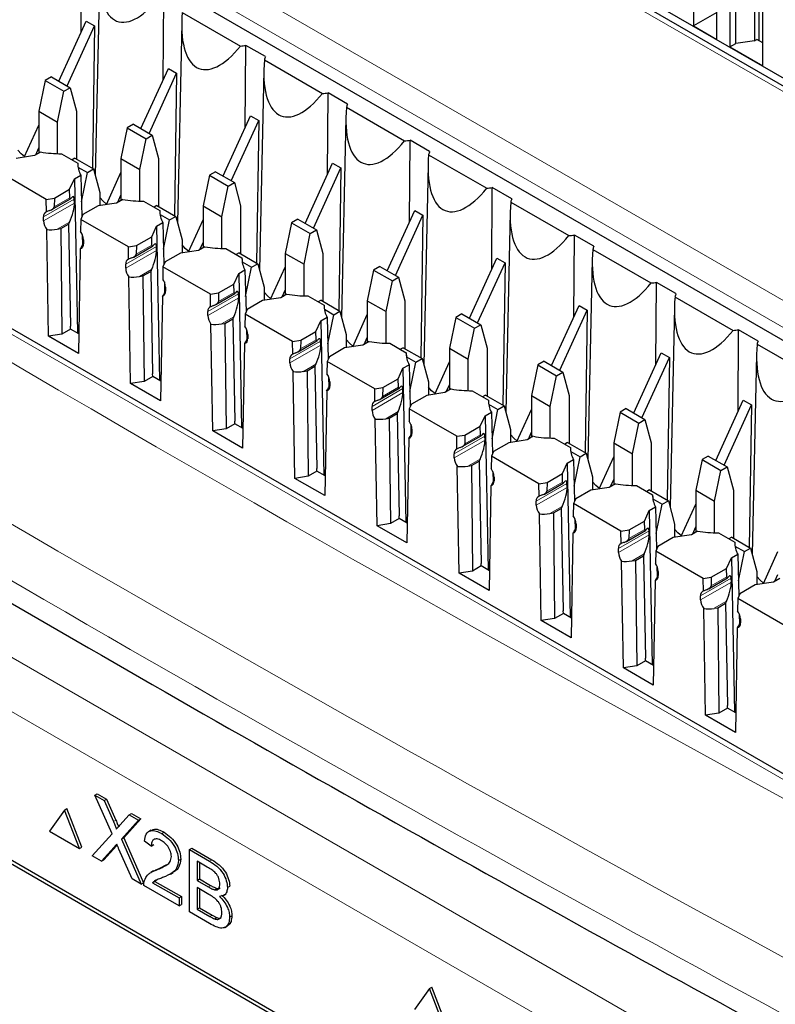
# Paper-space layout 'Blatt4' of a CAD drawing. Header units: millimetres. Extents: x 5 to 418, y 2 to 292.
# Tile 36 of 79: x 102.52 to 111.63, y 197.5 to 209.38. Entities that reach past the tile are written whole.
import ezdxf

# ---------------------------------------------------------------- set-up
doc = ezdxf.new("R2010")
doc.units = ezdxf.units.MM

psp = doc.layouts.new('Blatt4')

# ---------------------------------------------------------------- linework, layer by layer
at = {"color": 7, "linetype": 'Continuous', "lineweight": 18}
for p, q in [((114.749, 206.76), (98.768, 215.986)), ((117.028, 197.148), (91.885, 211.662)), ((102.54, 211.289), (120.5, 200.92)), ((120.359, 200.678), (102.398, 211.047)), ((103.174, 207.214), (102.804, 207)), ((103.121, 207.23), (102.931, 207.12)), ((103.176, 207.166), (102.804, 206.951)), ((103.117, 206.936), (102.969, 206.851)), ((103.28, 206.671), (103.285, 206.673)), ((104.164, 206.642), (103.794, 206.429)), ((104.111, 206.658), (103.921, 206.549)), ((104.166, 206.594), (103.794, 206.38)), ((104.107, 206.364), (103.959, 206.279)), ((94.356, 206.341), (112.185, 196.049)), ((104.27, 206.099), (104.275, 206.102)), ((105.154, 206.071), (104.784, 205.857)), ((105.156, 206.023), (104.784, 205.808)), ((105.101, 206.087), (104.911, 205.977)), ((111.902, 195.559), (94.073, 205.851)), ((105.097, 205.793), (104.949, 205.708)), ((105.26, 205.528), (105.265, 205.53)), ((106.144, 205.499), (105.774, 205.286)), ((106.146, 205.451), (105.774, 205.237)), ((106.091, 205.515), (105.901, 205.406)), ((106.087, 205.221), (105.939, 205.136)), ((106.25, 204.957), (106.255, 204.959)), ((107.081, 204.944), (106.891, 204.834)), ((107.134, 204.928), (106.764, 204.714)), ((107.136, 204.88), (106.764, 204.665)), ((107.077, 204.65), (106.929, 204.565)), ((107.24, 204.385), (107.245, 204.388)), ((108.124, 204.356), (107.754, 204.143)), ((108.071, 204.372), (107.881, 204.263)), ((108.126, 204.308), (107.754, 204.094)), ((108.067, 204.078), (107.919, 203.993)), ((108.23, 203.814), (108.235, 203.816)), ((109.114, 203.785), (108.744, 203.571)), ((109.061, 203.801), (108.871, 203.691)), ((109.116, 203.737), (108.744, 203.522)), ((109.056, 203.507), (108.909, 203.422)), ((109.22, 203.242), (109.224, 203.245)), ((110.104, 203.214), (109.734, 203)), ((110.106, 203.165), (109.734, 202.951)), ((110.051, 203.229), (109.861, 203.12)), ((110.046, 202.935), (109.899, 202.85)), ((110.21, 202.671), (110.214, 202.673)), ((111.094, 202.642), (110.724, 202.428)), ((111.096, 202.594), (110.724, 202.379)), ((111.041, 202.658), (110.851, 202.548)), ((111.036, 202.364), (110.889, 202.279)), ((111.2, 202.099), (111.204, 202.102)), ((103.647, 199.707), (103.676, 199.723)), ((103.656, 199.4), (103.684, 199.416)), ((104.806, 199.228), (104.834, 199.245)), ((104.788, 198.921), (104.816, 198.937)), ((104.808, 198.563), (104.836, 198.579))]:
    psp.add_line(p, q, dxfattribs=at)
at = {"color": 7, "linetype": 'Continuous', "lineweight": 25}
for p, q in [((114.849, 206.77), (98.868, 215.996)), ((115.077, 206.734), (99.488, 215.733)), ((117.13, 197.159), (91.987, 211.674)), ((101.559, 211.376), (119.379, 201.089)), ((110.639, 210.772), (110.639, 209.302)), ((111.374, 210.756), (111.374, 209.122)), ((111.43, 209.123), (111.43, 210.788)), ((111.077, 210.682), (111.077, 209.049)), ((111.148, 209.09), (111.148, 210.723)), ((110.922, 209.139), (110.922, 210.609)), ((111.473, 208.82), (111.473, 210.453)), ((103.256, 209.223), (103.263, 210.209)), ((103.479, 209.912), (103.427, 207.501)), ((104.246, 208.652), (104.253, 209.638)), ((104.476, 209.464), (105.177, 209.059)), ((110.922, 209.465), (110.639, 209.302)), ((102.988, 208.635), (103.319, 209.361)), ((103.319, 209.361), (103.418, 209.304)), ((104.469, 209.34), (104.417, 206.929)), ((103.087, 208.578), (103.418, 209.304)), ((103.418, 209.304), (103.392, 207.585)), ((110.639, 209.302), (110.922, 209.139)), ((111.374, 209.122), (111.148, 209.09)), ((111.374, 209.122), (111.402, 209.139)), ((111.473, 209.098), (111.402, 209.139)), ((105.236, 208.08), (105.243, 209.066)), ((105.478, 208.931), (105.243, 209.066)), ((111.077, 209.049), (111.148, 209.09)), ((111.077, 209.049), (111.473, 208.82)), ((105.466, 208.892), (106.167, 208.488)), ((103.978, 208.063), (104.309, 208.789)), ((104.309, 208.789), (104.408, 208.732)), ((105.459, 208.769), (105.407, 206.358)), ((102.823, 208.644), (102.747, 208.274)), ((102.898, 208.687), (102.823, 208.644)), ((102.823, 208.644), (103.049, 208.513)), ((102.898, 208.687), (103.124, 208.556)), ((104.077, 208.006), (104.408, 208.732)), ((104.408, 208.732), (104.382, 207.014)), ((102.974, 208.143), (103.049, 208.513)), ((103.049, 208.513), (103.124, 208.556)), ((103.124, 208.556), (103.2, 208.274)), ((106.226, 207.509), (106.233, 208.495)), ((106.468, 208.359), (106.233, 208.495)), ((102.747, 208.274), (102.974, 208.143)), ((102.747, 208.274), (102.747, 207.769)), ((103.2, 208.274), (103.2, 207.696)), ((106.456, 208.321), (107.157, 207.916)), ((102.974, 207.761), (102.974, 208.143)), ((104.968, 207.492), (105.299, 208.218)), ((105.067, 207.435), (105.398, 208.161)), ((105.299, 208.218), (105.398, 208.161)), ((105.398, 208.161), (105.372, 206.442)), ((106.449, 208.197), (106.397, 205.786)), ((102.571, 207.719), (102.747, 208.106)), ((103.813, 208.072), (103.737, 207.702)), ((103.888, 208.116), (103.813, 208.072)), ((103.813, 208.072), (104.039, 207.942)), ((103.888, 208.116), (104.114, 207.985)), ((103.964, 207.571), (104.039, 207.942)), ((104.039, 207.942), (104.114, 207.985)), ((104.114, 207.985), (104.19, 207.702)), ((107.216, 206.937), (107.223, 207.923)), ((107.458, 207.788), (107.223, 207.923)), ((102.709, 207.747), (102.747, 207.832)), ((102.693, 207.738), (102.473, 207.704)), ((102.768, 207.781), (102.693, 207.738)), ((103.02, 207.761), (103.217, 207.647)), ((103.181, 207.707), (103.147, 207.688)), ((103.181, 207.707), (103.407, 207.577)), ((103.737, 207.702), (103.964, 207.571)), ((103.737, 207.702), (103.737, 207.198)), ((104.19, 207.702), (104.19, 207.125)), ((107.446, 207.749), (108.147, 207.345)), ((103.217, 207.647), (103.217, 207.611)), ((103.219, 207.599), (103.332, 207.534)), ((103.332, 207.534), (103.407, 207.577)), ((103.407, 207.577), (103.483, 207.294)), ((103.964, 207.189), (103.964, 207.571)), ((105.958, 206.92), (106.289, 207.646)), ((106.057, 206.863), (106.388, 207.589)), ((106.289, 207.646), (106.388, 207.589)), ((106.388, 207.589), (106.362, 205.871)), ((107.439, 207.626), (107.387, 205.215)), ((102.836, 207.21), (102.263, 207.541)), ((103.118, 207.332), (103.177, 207.458)), ((103.177, 207.458), (103.252, 207.502)), ((103.177, 207.458), (103.212, 205.599)), ((103.252, 207.502), (103.265, 206.995)), ((103.26, 207.181), (103.332, 207.534)), ((103.561, 207.147), (103.737, 207.535)), ((104.803, 207.501), (104.727, 207.131)), ((104.878, 207.544), (104.803, 207.501)), ((104.803, 207.501), (105.029, 207.37)), ((104.878, 207.544), (105.104, 207.413)), ((102.934, 207.226), (103.118, 207.332)), ((103.121, 207.23), (103.118, 207.332)), ((104.954, 207), (105.029, 207.37)), ((105.029, 207.37), (105.104, 207.413)), ((105.104, 207.413), (105.18, 207.131)), ((108.206, 206.366), (108.213, 207.352)), ((108.448, 207.216), (108.213, 207.352)), ((102.836, 207.21), (102.934, 207.226)), ((102.838, 207.059), (102.836, 207.21)), ((102.902, 207.086), (103.129, 207.218)), ((102.934, 207.226), (102.931, 207.12)), ((103.176, 207.166), (103.174, 207.214)), ((103.483, 207.294), (103.483, 207.135)), ((103.758, 207.21), (103.683, 207.166)), ((103.699, 207.176), (103.737, 207.26)), ((103.463, 207.132), (103.279, 207.026)), ((103.683, 207.166), (103.463, 207.132)), ((104.01, 207.189), (104.207, 207.076)), ((104.171, 207.136), (104.137, 207.116)), ((104.171, 207.136), (104.397, 207.005)), ((104.207, 207.076), (104.207, 207.04)), ((104.727, 207.131), (104.954, 207)), ((104.727, 207.131), (104.727, 206.626)), ((105.18, 207.131), (105.18, 206.553)), ((106.948, 206.349), (107.279, 207.075)), ((107.279, 207.075), (107.378, 207.018)), ((108.436, 207.178), (109.137, 206.773)), ((102.804, 206.951), (102.804, 207)), ((103.253, 206.969), (103.25, 206.821)), ((103.279, 207.026), (103.253, 206.969)), ((103.826, 206.639), (103.253, 206.969)), ((104.209, 207.027), (104.322, 206.962)), ((104.25, 206.61), (104.322, 206.962)), ((104.322, 206.962), (104.397, 207.005)), ((104.397, 207.005), (104.473, 206.722)), ((104.551, 206.576), (104.727, 206.963)), ((104.954, 206.618), (104.954, 207)), ((105.868, 206.973), (105.793, 206.929)), ((105.868, 206.973), (106.094, 206.842)), ((107.047, 206.292), (107.378, 207.018)), ((107.378, 207.018), (107.352, 205.299)), ((108.429, 207.054), (108.377, 204.643)), ((102.864, 205.561), (102.842, 206.847)), ((102.969, 206.851), (103.011, 206.857)), ((103.011, 206.857), (103.106, 206.912)), ((103.011, 206.857), (103.025, 205.586)), ((103.117, 206.936), (103.106, 206.912)), ((103.106, 206.912), (103.129, 205.679)), ((104.108, 206.76), (104.167, 206.887)), ((104.167, 206.887), (104.242, 206.931)), ((104.167, 206.887), (104.202, 205.028)), ((104.242, 206.931), (104.255, 206.423)), ((105.793, 206.929), (105.717, 206.559)), ((105.793, 206.929), (106.019, 206.799)), ((106.019, 206.799), (106.094, 206.842)), ((106.094, 206.842), (106.17, 206.559)), ((103.27, 206.785), (103.273, 206.658)), ((103.285, 206.722), (103.285, 206.673)), ((103.924, 206.654), (104.108, 206.76)), ((104.111, 206.658), (104.108, 206.76)), ((104.473, 206.722), (104.473, 206.564)), ((105.944, 206.428), (106.019, 206.799)), ((109.196, 205.794), (109.203, 206.78)), ((109.438, 206.645), (109.203, 206.78)), ((103.247, 206.614), (103.224, 205.353)), ((103.285, 206.68), (103.28, 206.671)), ((103.826, 206.639), (103.924, 206.654)), ((103.828, 206.487), (103.826, 206.639)), ((103.892, 206.515), (104.119, 206.646)), ((103.924, 206.654), (103.921, 206.549)), ((104.166, 206.594), (104.164, 206.642)), ((104.748, 206.638), (104.673, 206.595)), ((104.689, 206.604), (104.727, 206.689)), ((105, 206.618), (105.196, 206.504)), ((109.426, 206.606), (110.126, 206.202)), ((104.453, 206.561), (104.269, 206.455)), ((104.673, 206.595), (104.453, 206.561)), ((105.161, 206.564), (105.127, 206.545)), ((105.161, 206.564), (105.387, 206.434)), ((105.196, 206.504), (105.197, 206.468)), ((105.717, 206.559), (105.944, 206.428)), ((105.717, 206.559), (105.717, 206.055)), ((106.17, 206.559), (106.17, 205.982)), ((107.938, 205.777), (108.269, 206.503)), ((108.269, 206.503), (108.368, 206.446)), ((109.419, 206.483), (109.367, 204.072)), ((103.794, 206.38), (103.794, 206.429)), ((104.107, 206.364), (104.096, 206.34)), ((104.243, 206.398), (104.24, 206.25)), ((104.269, 206.455), (104.243, 206.398)), ((104.816, 206.067), (104.243, 206.398)), ((105.199, 206.456), (105.312, 206.391)), ((105.24, 206.038), (105.312, 206.391)), ((105.312, 206.391), (105.387, 206.434)), ((105.387, 206.434), (105.463, 206.151)), ((105.541, 206.005), (105.717, 206.392)), ((105.944, 206.047), (105.944, 206.428)), ((106.858, 206.401), (106.783, 206.358)), ((106.858, 206.401), (107.084, 206.27)), ((108.037, 205.72), (108.368, 206.446)), ((108.368, 206.446), (108.342, 204.728)), ((103.854, 204.989), (103.832, 206.276)), ((103.959, 206.279), (104.001, 206.286)), ((104.001, 206.286), (104.096, 206.34)), ((104.001, 206.286), (104.015, 205.014)), ((104.096, 206.34), (104.119, 205.107)), ((105.098, 206.189), (105.157, 206.316)), ((105.157, 206.316), (105.232, 206.359)), ((105.157, 206.316), (105.192, 204.456)), ((105.232, 206.359), (105.245, 205.852)), ((106.783, 206.358), (106.707, 205.988)), ((106.783, 206.358), (107.009, 206.227)), ((107.009, 206.227), (107.084, 206.27)), ((107.084, 206.27), (107.16, 205.988)), ((104.26, 206.214), (104.263, 206.087)), ((104.275, 206.151), (104.275, 206.102)), ((104.914, 206.083), (105.098, 206.189)), ((105.101, 206.087), (105.098, 206.189)), ((105.463, 206.151), (105.463, 205.992)), ((106.933, 205.857), (107.009, 206.227)), ((110.186, 205.223), (110.193, 206.209)), ((110.428, 206.073), (110.193, 206.209)), ((104.237, 206.042), (104.214, 204.781)), ((104.275, 206.109), (104.27, 206.099)), ((104.816, 206.067), (104.914, 206.083)), ((104.818, 205.916), (104.816, 206.067)), ((104.882, 205.943), (105.109, 206.075)), ((104.914, 206.083), (104.911, 205.977)), ((105.156, 206.023), (105.154, 206.071)), ((105.663, 206.023), (105.443, 205.989)), ((105.738, 206.067), (105.663, 206.023)), ((105.679, 206.033), (105.717, 206.117)), ((105.99, 206.046), (106.186, 205.933)), ((110.416, 206.035), (111.116, 205.63)), ((105.443, 205.989), (105.259, 205.883)), ((106.151, 205.993), (106.116, 205.973)), ((106.151, 205.993), (106.377, 205.862)), ((106.186, 205.933), (106.187, 205.897)), ((106.707, 205.988), (106.933, 205.857)), ((106.707, 205.988), (106.707, 205.483)), ((107.16, 205.988), (107.16, 205.41)), ((108.928, 205.206), (109.259, 205.932)), ((109.259, 205.932), (109.358, 205.875)), ((110.409, 205.911), (110.357, 203.5)), ((104.784, 205.808), (104.784, 205.857)), ((104.991, 205.714), (105.086, 205.769)), ((105.097, 205.793), (105.086, 205.769)), ((105.086, 205.769), (105.109, 204.536)), ((105.233, 205.826), (105.23, 205.678)), ((105.259, 205.883), (105.233, 205.826)), ((105.806, 205.496), (105.233, 205.826)), ((106.147, 205.744), (106.222, 205.788)), ((106.189, 205.884), (106.302, 205.819)), ((106.222, 205.788), (106.235, 205.28)), ((106.23, 205.467), (106.302, 205.819)), ((106.302, 205.819), (106.377, 205.862)), ((106.377, 205.862), (106.453, 205.579)), ((106.531, 205.433), (106.707, 205.82)), ((106.933, 205.475), (106.933, 205.857)), ((107.773, 205.786), (107.697, 205.416)), ((107.848, 205.83), (107.773, 205.786)), ((107.773, 205.786), (107.999, 205.656)), ((107.848, 205.83), (108.074, 205.699)), ((109.027, 205.149), (109.358, 205.875)), ((109.358, 205.875), (109.332, 204.156)), ((103.13, 205.646), (103.129, 205.679)), ((104.844, 204.418), (104.822, 205.704)), ((104.949, 205.708), (104.991, 205.714)), ((104.991, 205.714), (105.005, 204.443)), ((106.088, 205.617), (106.147, 205.744)), ((106.147, 205.744), (106.182, 203.885)), ((107.923, 205.285), (107.999, 205.656)), ((107.999, 205.656), (108.074, 205.699)), ((108.074, 205.699), (108.15, 205.416)), ((103.025, 205.586), (102.864, 205.561)), ((103.224, 205.353), (102.864, 205.561)), ((103.13, 205.646), (103.025, 205.586)), ((103.229, 205.589), (103.13, 205.646)), ((105.25, 205.642), (105.253, 205.515)), ((105.265, 205.537), (105.26, 205.528)), ((105.265, 205.579), (105.265, 205.53)), ((105.904, 205.511), (106.088, 205.617)), ((106.091, 205.515), (106.088, 205.617)), ((106.453, 205.579), (106.453, 205.421)), ((106.669, 205.461), (106.707, 205.546)), ((111.176, 204.652), (111.183, 205.637)), ((111.418, 205.502), (111.183, 205.637)), ((105.227, 205.471), (105.204, 204.21)), ((105.806, 205.496), (105.904, 205.511)), ((105.808, 205.345), (105.806, 205.496)), ((105.872, 205.372), (106.099, 205.503)), ((105.904, 205.511), (105.901, 205.406)), ((106.146, 205.451), (106.144, 205.499)), ((106.433, 205.418), (106.249, 205.312)), ((106.653, 205.452), (106.433, 205.418)), ((106.728, 205.495), (106.653, 205.452)), ((106.98, 205.475), (107.176, 205.361)), ((107.141, 205.421), (107.106, 205.402)), ((107.141, 205.421), (107.367, 205.291)), ((107.697, 205.416), (107.923, 205.285)), ((107.697, 205.416), (107.697, 204.912)), ((108.15, 205.416), (108.15, 204.839)), ((111.406, 205.463), (112.106, 205.059)), ((106.249, 205.312), (106.223, 205.255)), ((107.176, 205.361), (107.177, 205.325)), ((107.179, 205.313), (107.292, 205.248)), ((109.918, 204.634), (110.249, 205.361)), ((110.017, 204.577), (110.348, 205.303)), ((110.249, 205.361), (110.348, 205.303)), ((110.348, 205.303), (110.322, 203.585)), ((111.398, 205.34), (111.347, 202.929)), ((105.774, 205.237), (105.774, 205.286)), ((105.981, 205.143), (106.075, 205.197)), ((106.087, 205.221), (106.075, 205.197)), ((106.075, 205.197), (106.099, 203.964)), ((106.223, 205.255), (106.22, 205.107)), ((106.796, 204.924), (106.223, 205.255)), ((107.137, 205.173), (107.212, 205.216)), ((107.212, 205.216), (107.224, 204.709)), ((107.22, 204.895), (107.292, 205.248)), ((107.292, 205.248), (107.367, 205.291)), ((107.367, 205.291), (107.443, 205.008)), ((107.521, 204.862), (107.697, 205.249)), ((107.923, 204.904), (107.923, 205.285)), ((108.763, 205.215), (108.687, 204.845)), ((108.838, 205.258), (108.763, 205.215)), ((108.763, 205.215), (108.989, 205.084)), ((108.838, 205.258), (109.064, 205.127)), ((104.12, 205.075), (104.015, 205.014)), ((104.12, 205.075), (104.119, 205.107)), ((104.219, 205.018), (104.12, 205.075)), ((105.834, 203.846), (105.812, 205.133)), ((105.939, 205.136), (105.981, 205.143)), ((105.981, 205.143), (105.995, 203.871)), ((106.24, 205.071), (106.243, 204.944)), ((107.078, 205.046), (107.137, 205.173)), ((107.137, 205.173), (107.172, 203.313)), ((108.913, 204.714), (108.989, 205.084)), ((108.989, 205.084), (109.064, 205.127)), ((109.064, 205.127), (109.14, 204.845)), ((104.015, 205.014), (103.854, 204.989)), ((104.214, 204.781), (103.854, 204.989)), ((106.255, 204.966), (106.25, 204.957)), ((106.255, 205.008), (106.255, 204.959)), ((106.796, 204.924), (106.894, 204.94)), ((106.894, 204.94), (106.891, 204.834)), ((106.894, 204.94), (107.078, 205.046)), ((107.081, 204.944), (107.078, 205.046)), ((107.443, 205.008), (107.443, 204.849)), ((107.659, 204.89), (107.697, 204.974)), ((106.217, 204.899), (106.194, 203.638)), ((106.798, 204.773), (106.796, 204.924)), ((106.862, 204.8), (107.089, 204.932)), ((107.136, 204.88), (107.134, 204.928)), ((107.423, 204.846), (107.239, 204.74)), ((107.643, 204.88), (107.423, 204.846)), ((107.718, 204.924), (107.643, 204.88)), ((107.97, 204.903), (108.166, 204.79)), ((108.13, 204.85), (108.096, 204.83)), ((108.13, 204.85), (108.357, 204.719)), ((108.687, 204.845), (108.913, 204.714)), ((108.687, 204.845), (108.687, 204.34)), ((109.14, 204.845), (109.14, 204.267)), ((106.764, 204.665), (106.764, 204.714)), ((107.239, 204.74), (107.213, 204.684)), ((108.166, 204.79), (108.167, 204.754)), ((108.169, 204.741), (108.282, 204.676)), ((108.282, 204.676), (108.357, 204.719)), ((108.357, 204.719), (108.433, 204.436)), ((108.913, 204.332), (108.913, 204.714)), ((110.908, 204.063), (111.239, 204.789)), ((111.007, 204.006), (111.338, 204.732)), ((111.239, 204.789), (111.338, 204.732)), ((111.338, 204.732), (111.312, 203.013)), ((106.971, 204.571), (107.065, 204.626)), ((107.077, 204.65), (107.065, 204.626)), ((107.065, 204.626), (107.089, 203.393)), ((107.213, 204.684), (107.21, 204.535)), ((107.785, 204.353), (107.213, 204.684)), ((108.068, 204.474), (108.127, 204.601)), ((108.127, 204.601), (108.202, 204.645)), ((108.127, 204.601), (108.162, 202.742)), ((108.202, 204.645), (108.214, 204.137)), ((108.21, 204.324), (108.282, 204.676)), ((108.511, 204.29), (108.687, 204.677)), ((109.753, 204.643), (109.677, 204.273)), ((109.828, 204.687), (109.753, 204.643)), ((109.753, 204.643), (109.979, 204.513)), ((109.828, 204.687), (110.054, 204.556)), ((105.11, 204.503), (105.005, 204.443)), ((105.11, 204.503), (105.109, 204.536)), ((105.209, 204.447), (105.11, 204.503)), ((106.824, 203.275), (106.802, 204.561)), ((106.929, 204.565), (106.971, 204.571)), ((106.971, 204.571), (106.985, 203.3)), ((107.23, 204.499), (107.233, 204.372)), ((107.884, 204.368), (108.068, 204.474)), ((108.071, 204.372), (108.068, 204.474)), ((109.903, 204.142), (109.979, 204.513)), ((109.979, 204.513), (110.054, 204.556)), ((110.054, 204.556), (110.13, 204.273)), ((105.005, 204.443), (104.844, 204.418)), ((105.204, 204.21), (104.844, 204.418)), ((107.245, 204.394), (107.24, 204.385)), ((107.245, 204.437), (107.245, 204.388)), ((107.785, 204.353), (107.884, 204.368)), ((107.788, 204.202), (107.785, 204.353)), ((107.852, 204.229), (108.079, 204.36)), ((107.884, 204.368), (107.881, 204.263)), ((108.126, 204.308), (108.124, 204.356)), ((108.433, 204.436), (108.433, 204.278)), ((108.708, 204.353), (108.633, 204.309)), ((108.649, 204.318), (108.687, 204.403)), ((107.207, 204.328), (107.184, 203.067)), ((108.413, 204.275), (108.229, 204.169)), ((108.633, 204.309), (108.413, 204.275)), ((108.96, 204.332), (109.156, 204.218)), ((109.12, 204.278), (109.086, 204.259)), ((109.12, 204.278), (109.347, 204.148)), ((109.677, 204.273), (109.903, 204.142)), ((109.677, 204.273), (109.677, 203.769)), ((110.13, 204.273), (110.13, 203.696)), ((107.754, 204.094), (107.754, 204.143)), ((108.203, 204.112), (108.2, 203.964)), ((108.229, 204.169), (108.203, 204.112)), ((108.775, 203.781), (108.203, 204.112)), ((109.156, 204.218), (109.157, 204.182)), ((109.159, 204.17), (109.272, 204.105)), ((109.272, 204.105), (109.347, 204.148)), ((109.347, 204.148), (109.422, 203.865)), ((109.501, 203.719), (109.677, 204.106)), ((109.903, 203.761), (109.903, 204.142)), ((110.817, 204.115), (110.743, 204.072)), ((110.817, 204.115), (111.044, 203.984)), ((107.814, 202.703), (107.792, 203.99)), ((107.919, 203.993), (107.961, 204)), ((107.961, 204), (108.055, 204.054)), ((107.961, 204), (107.975, 202.728)), ((108.067, 204.078), (108.055, 204.054)), ((108.055, 204.054), (108.079, 202.821)), ((109.058, 203.903), (109.116, 204.03)), ((109.116, 204.03), (109.192, 204.073)), ((109.116, 204.03), (109.152, 202.17)), ((109.192, 204.073), (109.204, 203.566)), ((109.2, 203.752), (109.272, 204.105)), ((110.743, 204.072), (110.667, 203.702)), ((110.743, 204.072), (110.969, 203.941)), ((105.995, 203.871), (105.834, 203.846)), ((106.1, 203.932), (105.995, 203.871)), ((106.1, 203.932), (106.099, 203.964)), ((106.199, 203.875), (106.1, 203.932)), ((108.22, 203.928), (108.223, 203.801)), ((108.874, 203.797), (109.058, 203.903)), ((109.061, 203.801), (109.058, 203.903)), ((110.893, 203.571), (110.969, 203.941)), ((110.969, 203.941), (111.044, 203.984)), ((111.044, 203.984), (111.12, 203.702)), ((106.194, 203.638), (105.834, 203.846)), ((108.196, 203.756), (108.174, 202.495)), ((108.235, 203.823), (108.23, 203.814)), ((108.235, 203.865), (108.235, 203.816)), ((108.775, 203.781), (108.874, 203.797)), ((108.778, 203.63), (108.775, 203.781)), ((108.842, 203.657), (109.069, 203.789)), ((108.874, 203.797), (108.871, 203.691)), ((109.116, 203.737), (109.114, 203.785)), ((109.422, 203.865), (109.422, 203.706)), ((109.698, 203.781), (109.623, 203.737)), ((109.639, 203.747), (109.677, 203.831)), ((109.95, 203.76), (110.146, 203.647)), ((109.403, 203.703), (109.219, 203.597)), ((109.623, 203.737), (109.403, 203.703)), ((110.11, 203.707), (110.076, 203.687)), ((110.11, 203.707), (110.337, 203.576)), ((110.146, 203.647), (110.147, 203.611)), ((110.667, 203.702), (110.893, 203.571)), ((110.667, 203.702), (110.667, 203.197)), ((111.12, 203.702), (111.12, 203.124)), ((108.744, 203.522), (108.744, 203.571)), ((109.193, 203.541), (109.19, 203.392)), ((109.219, 203.597), (109.193, 203.541)), ((109.765, 203.21), (109.193, 203.541)), ((110.149, 203.598), (110.262, 203.533)), ((110.19, 203.181), (110.262, 203.533)), ((110.262, 203.533), (110.337, 203.576)), ((110.337, 203.576), (110.412, 203.293)), ((110.491, 203.147), (110.667, 203.534)), ((110.893, 203.189), (110.893, 203.571)), ((107.09, 203.36), (107.089, 203.393)), ((108.804, 202.132), (108.782, 203.418)), ((108.909, 203.422), (108.951, 203.428)), ((108.951, 203.428), (109.045, 203.483)), ((108.951, 203.428), (108.965, 202.157)), ((109.056, 203.507), (109.045, 203.483)), ((109.045, 203.483), (109.069, 202.25)), ((110.047, 203.331), (110.106, 203.458)), ((110.106, 203.458), (110.182, 203.502)), ((110.106, 203.458), (110.142, 201.599)), ((110.182, 203.502), (110.194, 202.994)), ((106.985, 203.3), (106.824, 203.275)), ((107.184, 203.067), (106.824, 203.275)), ((107.09, 203.36), (106.985, 203.3)), ((107.188, 203.304), (107.09, 203.36)), ((109.209, 203.356), (109.213, 203.229)), ((109.224, 203.294), (109.224, 203.245)), ((109.864, 203.225), (110.047, 203.331)), ((110.051, 203.229), (110.047, 203.331)), ((110.412, 203.293), (110.412, 203.135)), ((109.186, 203.185), (109.164, 201.924)), ((109.224, 203.251), (109.22, 203.242)), ((109.765, 203.21), (109.864, 203.225)), ((109.768, 203.059), (109.765, 203.21)), ((109.832, 203.086), (110.059, 203.217)), ((109.864, 203.225), (109.861, 203.12)), ((110.106, 203.165), (110.104, 203.214)), ((110.613, 203.166), (110.393, 203.132)), ((110.688, 203.21), (110.613, 203.166)), ((110.629, 203.175), (110.667, 203.26)), ((110.94, 203.189), (111.136, 203.075)), ((110.393, 203.132), (110.209, 203.026)), ((111.1, 203.135), (111.066, 203.116)), ((111.1, 203.135), (111.327, 203.005)), ((111.136, 203.075), (111.137, 203.039)), ((110.13, 194.786), (95.846, 203.032)), ((110.089, 194.763), (95.947, 202.927)), ((109.734, 202.951), (109.734, 203)), ((110.046, 202.935), (110.035, 202.911)), ((110.183, 202.969), (110.18, 202.821)), ((110.209, 203.026), (110.183, 202.969)), ((110.755, 202.638), (110.183, 202.969)), ((111.096, 202.887), (111.172, 202.93)), ((111.139, 203.027), (111.252, 202.962)), ((111.172, 202.93), (111.184, 202.423)), ((111.18, 202.609), (111.252, 202.962)), ((111.252, 202.962), (111.327, 203.005)), ((111.327, 203.005), (111.402, 202.722)), ((111.481, 202.576), (111.657, 202.963)), ((108.08, 202.789), (108.079, 202.821)), ((109.794, 201.56), (109.772, 202.847)), ((109.899, 202.85), (109.941, 202.857)), ((109.941, 202.857), (110.035, 202.911)), ((109.941, 202.857), (109.955, 201.585)), ((110.035, 202.911), (110.059, 201.678)), ((111.037, 202.76), (111.096, 202.887)), ((111.096, 202.887), (111.132, 201.027)), ((107.975, 202.728), (107.814, 202.703)), ((108.174, 202.495), (107.814, 202.703)), ((108.08, 202.789), (107.975, 202.728)), ((108.178, 202.732), (108.08, 202.789)), ((110.199, 202.785), (110.203, 202.658)), ((110.214, 202.722), (110.214, 202.673)), ((110.854, 202.654), (111.037, 202.76)), ((111.041, 202.658), (111.037, 202.76)), ((111.402, 202.722), (111.402, 202.563)), ((111.618, 202.604), (111.657, 202.688)), ((110.176, 202.613), (110.154, 201.352)), ((110.214, 202.68), (110.21, 202.671)), ((110.755, 202.638), (110.854, 202.654)), ((110.758, 202.487), (110.755, 202.638)), ((110.822, 202.514), (111.049, 202.646)), ((110.854, 202.654), (110.851, 202.548)), ((111.096, 202.594), (111.094, 202.642)), ((111.602, 202.594), (111.383, 202.56)), ((111.678, 202.638), (111.602, 202.594)), ((111.199, 202.454), (111.173, 202.398)), ((111.383, 202.56), (111.199, 202.454)), ((110.724, 202.379), (110.724, 202.428)), ((110.931, 202.285), (111.025, 202.34)), ((111.036, 202.364), (111.025, 202.34)), ((111.025, 202.34), (111.049, 201.107)), ((111.173, 202.398), (111.17, 202.249)), ((111.745, 202.067), (111.173, 202.398)), ((109.07, 202.217), (108.965, 202.157)), ((109.07, 202.217), (109.069, 202.25)), ((109.168, 202.161), (109.07, 202.217)), ((110.784, 200.989), (110.762, 202.275)), ((110.889, 202.279), (110.931, 202.285)), ((110.931, 202.285), (110.944, 201.014)), ((111.189, 202.213), (111.192, 202.086)), ((108.965, 202.157), (108.804, 202.132)), ((109.164, 201.924), (108.804, 202.132)), ((111.204, 202.108), (111.2, 202.099)), ((111.204, 202.151), (111.204, 202.102)), ((111.166, 202.042), (111.144, 200.781)), ((110.06, 201.646), (109.955, 201.585)), ((110.06, 201.646), (110.059, 201.678)), ((110.158, 201.589), (110.06, 201.646)), ((109.955, 201.585), (109.794, 201.56)), ((110.154, 201.352), (109.794, 201.56)), ((111.05, 201.075), (110.944, 201.014)), ((111.05, 201.075), (111.049, 201.107)), ((111.148, 201.018), (111.05, 201.075)), ((110.944, 201.014), (110.784, 200.989)), ((111.144, 200.781), (110.784, 200.989)), ((103.423, 200.026), (103.452, 200.043)), ((103.63, 199.56), (103.423, 200.026)), ((103.423, 200.026), (103.534, 199.963)), ((103.452, 200.043), (103.562, 199.979)), ((103.534, 199.963), (103.562, 199.979)), ((103.534, 199.963), (103.647, 199.707)), ((103.562, 199.979), (103.676, 199.723)), ((103.057, 199.846), (102.877, 199.591)), ((103.057, 199.846), (103.085, 199.863)), ((103.236, 199.383), (103.057, 199.846)), ((103.264, 199.4), (103.085, 199.863)), ((103.724, 199.663), (103.837, 199.788)), ((103.949, 199.723), (103.742, 199.494)), ((103.977, 199.739), (103.77, 199.511)), ((103.837, 199.788), (103.865, 199.804)), ((103.837, 199.788), (103.949, 199.723)), ((103.865, 199.804), (103.977, 199.739)), ((103.949, 199.723), (103.977, 199.739)), ((104.102, 199.604), (104.071, 199.585)), ((102.877, 199.591), (103.236, 199.383)), ((103.39, 199.294), (103.63, 199.56)), ((103.742, 199.494), (103.77, 199.511)), ((103.742, 199.494), (103.982, 198.953)), ((103.77, 199.511), (104.01, 198.969)), ((104.228, 199.562), (104.257, 199.578)), ((103.236, 199.383), (103.264, 199.4)), ((103.656, 199.4), (103.502, 199.23)), ((103.684, 199.416), (103.53, 199.246)), ((103.691, 199.423), (103.684, 199.416)), ((103.871, 199.017), (103.713, 199.373)), ((104.103, 199.412), (104.02, 199.47)), ((104.103, 199.412), (104.132, 199.429)), ((104.562, 199.369), (104.59, 199.385)), ((104.562, 198.618), (104.562, 199.369)), ((104.562, 199.369), (104.806, 199.228)), ((104.59, 199.385), (104.834, 199.245)), ((103.502, 199.23), (103.39, 199.294)), ((103.502, 199.23), (103.53, 199.246)), ((104.429, 199.239), (104.457, 199.255)), ((104.17, 199.125), (104.199, 199.141)), ((104.199, 199.141), (104.292, 199.188)), ((104.778, 199.158), (104.654, 199.229)), ((104.654, 199.229), (104.654, 198.998)), ((104.682, 199.213), (104.682, 199.015)), ((103.982, 198.953), (103.871, 199.017)), ((104.129, 199.111), (104.098, 199.093)), ((104.165, 199.002), (104.147, 198.986)), ((104.333, 199.074), (104.365, 199.093)), ((104.654, 198.998), (104.682, 199.015)), ((104.682, 199.015), (104.816, 198.937)), ((103.982, 198.953), (104.01, 198.969)), ((104.437, 198.69), (104.012, 198.936)), ((104.119, 198.97), (104.147, 198.986)), ((104.119, 198.97), (104.437, 198.786)), ((104.147, 198.986), (104.465, 198.803)), ((104.654, 198.998), (104.788, 198.921)), ((104.797, 198.829), (104.654, 198.912)), ((104.654, 198.912), (104.654, 198.652)), ((104.682, 198.895), (104.682, 198.668)), ((104.866, 198.885), (104.894, 198.901)), ((105.021, 198.91), (105.049, 198.926)), ((104.437, 198.786), (104.465, 198.803)), ((104.437, 198.786), (104.437, 198.69)), ((104.465, 198.803), (104.465, 198.706)), ((104.974, 198.814), (105.006, 198.832)), ((104.437, 198.69), (104.465, 198.706)), ((104.654, 198.652), (104.682, 198.668)), ((104.654, 198.652), (104.808, 198.563)), ((104.682, 198.668), (104.836, 198.579)), ((104.806, 198.477), (104.562, 198.618)), ((104.863, 198.534), (104.892, 198.551)), ((105.046, 198.554), (105.074, 198.57)), ((104.99, 198.43), (105.022, 198.448)), ((107.455, 197.695), (107.275, 197.439)), ((107.455, 197.695), (107.483, 197.711)), ((107.634, 197.232), (107.455, 197.695)), ((107.663, 197.248), (107.483, 197.711))]:
    psp.add_line(p, q, dxfattribs=at)
at = {"color": 7, "linetype": 'Continuous', "lineweight": 25, "flags": 128}
for points in [[(102.574, 207.725), (102.532, 207.761), (102.493, 207.805)], [(103.564, 207.154), (103.522, 207.189), (103.483, 207.233)], [(104.554, 206.582), (104.512, 206.618), (104.473, 206.662)], [(105.544, 206.011), (105.502, 206.046), (105.463, 206.09)], [(106.534, 205.439), (106.492, 205.475), (106.453, 205.519)], [(107.524, 204.868), (107.482, 204.903), (107.443, 204.947)], [(108.514, 204.296), (108.472, 204.332), (108.433, 204.376)], [(109.504, 203.725), (109.462, 203.76), (109.422, 203.804)], [(110.494, 203.153), (110.452, 203.189), (110.412, 203.233)], [(111.484, 202.582), (111.442, 202.618), (111.402, 202.661)]]:
    psp.add_lwpolyline(points, dxfattribs=at)
at = {"color": 7, "linetype": 'Continuous', "lineweight": 25}
for centre, radius, start, end in [((105.098, 210.101), 1.045, 274.3461, 277.9939), ((105.69, 208.841), 0.23, 157.0218, 167.0334), ((106.087, 209.529), 1.045, 274.3461, 277.9939), ((106.68, 208.269), 0.23, 157.0218, 167.0334), ((107.077, 208.958), 1.045, 274.3461, 277.9939), ((107.67, 207.698), 0.23, 157.0218, 167.0334), ((103.001, 209.071), 1.31, 259.7801, 270.8315), ((103.494, 207.639), 0.278, 178.227, 209.4562), ((108.067, 208.387), 1.045, 274.3461, 277.9939), ((103.991, 208.499), 1.31, 259.7801, 270.8315), ((108.66, 207.126), 0.23, 157.0218, 167.0334), ((104.484, 207.067), 0.278, 178.227, 209.4562), ((102.859, 207.008), 0.0554, 111.6771, 187.7692), ((102.986, 206.959), 0.182, 182.5078, 217.7954), ((103.105, 206.715), 0.18, 2.3789, 36.0727), ((109.057, 207.815), 1.045, 274.3461, 277.9939), ((103.231, 206.665), 0.054, 286.5351, 8.4901), ((104.981, 207.928), 1.31, 259.7801, 270.8315), ((109.65, 206.555), 0.23, 157.0218, 167.0334), ((103.849, 206.436), 0.0554, 111.6771, 187.7692), ((105.474, 206.496), 0.278, 178.227, 209.4562), ((103.976, 206.388), 0.182, 182.5078, 217.7954), ((104.095, 206.143), 0.18, 2.3789, 36.0727), ((110.047, 207.244), 1.045, 274.3461, 277.9939), ((104.221, 206.094), 0.054, 286.5351, 8.4901), ((105.971, 207.356), 1.31, 259.7801, 270.8315), ((110.64, 205.983), 0.23, 157.0218, 167.0334), ((104.839, 205.865), 0.0554, 111.6771, 187.7692), ((106.464, 205.924), 0.278, 178.227, 209.4562), ((104.966, 205.816), 0.182, 182.5078, 217.7954), ((105.085, 205.572), 0.18, 2.3789, 36.0727), ((105.211, 205.523), 0.054, 286.5351, 8.4901), ((111.037, 206.672), 1.045, 274.3461, 277.9939), ((106.961, 206.785), 1.31, 259.7801, 270.8315), ((111.63, 205.412), 0.23, 157.0218, 167.0334), ((105.829, 205.293), 0.0554, 111.6771, 187.7692), ((107.454, 205.353), 0.278, 178.227, 209.4562), ((105.956, 205.245), 0.182, 182.5078, 217.7954), ((106.075, 205.001), 0.18, 2.3789, 36.0727), ((106.201, 204.951), 0.054, 286.5351, 8.4901), ((107.951, 206.213), 1.31, 259.7801, 270.8315), ((106.819, 204.722), 0.0554, 111.6771, 187.7692), ((108.444, 204.781), 0.278, 178.227, 209.4562), ((106.946, 204.673), 0.182, 182.5078, 217.7954), ((107.065, 204.429), 0.18, 2.3789, 36.0727), ((107.191, 204.38), 0.054, 286.5351, 8.4901), ((108.941, 205.642), 1.31, 259.7801, 270.8315), ((107.809, 204.15), 0.0554, 111.6771, 187.7692), ((109.434, 204.21), 0.278, 178.227, 209.4562), ((107.936, 204.102), 0.182, 182.5078, 217.7954), ((108.054, 203.858), 0.18, 2.3789, 36.0727), ((108.181, 203.808), 0.054, 286.5351, 8.4901), ((109.931, 205.07), 1.31, 259.7801, 270.8315), ((110.424, 203.638), 0.278, 178.227, 209.4562), ((108.798, 203.579), 0.0554, 111.6771, 187.7692), ((108.926, 203.53), 0.182, 182.5078, 217.7954), ((109.044, 203.286), 0.18, 2.3789, 36.0727), ((109.171, 203.237), 0.054, 286.5351, 8.4901), ((110.921, 204.499), 1.31, 259.7801, 270.8315), ((109.788, 203.007), 0.0554, 111.6771, 187.7692), ((111.414, 203.067), 0.278, 178.227, 209.4562), ((109.916, 202.959), 0.182, 182.5078, 217.7954), ((110.034, 202.715), 0.18, 2.3789, 36.0727), ((110.161, 202.665), 0.054, 286.5351, 8.4901), ((110.778, 202.436), 0.0554, 111.6771, 187.7692), ((110.906, 202.387), 0.182, 182.5078, 217.7954), ((111.024, 202.143), 0.18, 2.3789, 36.0727), ((111.151, 202.094), 0.054, 286.5351, 8.4901)]:
    psp.add_arc(centre, radius, start, end, dxfattribs=at)
at = {"color": 7, "linetype": 'Continuous', "lineweight": 18}
for centre, major_axis, ratio, start_param, end_param in [((372.028, 363.284), (379.985, 5.827), 0.587244, 3.834585, 4.001386), ((372.028, 351.797), (379.987, -5.634), 0.567146, 3.873355, 3.997444), ((372.013, 364.255), (378.785, 5.828), 0.587275, 3.871004, 3.964908)]:
    psp.add_ellipse(centre, major_axis=major_axis, ratio=ratio, start_param=start_param, end_param=end_param, dxfattribs=at)
at = {"color": 7, "linetype": 'Continuous', "lineweight": 25}
for centre, major_axis, ratio, start_param, end_param in [((104.092, 210.492), (0.399, 1.134), 0.410555, 2.12407, 4.005778), ((105.082, 209.92), (0.399, 1.134), 0.410555, 2.12407, 4.005778), ((106.072, 209.349), (0.399, 1.134), 0.410555, 2.12407, 4.005778), ((107.062, 208.777), (0.399, 1.134), 0.410555, 2.12407, 4.005778), ((108.052, 208.206), (0.399, 1.134), 0.410555, 2.12407, 4.005778), ((103.147, 207.285), (0.0213, 0.0685), 0.214878, 2.584709, 3.70514), ((103.112, 207.08), (0.051, 0.164), 0.214878, 5.726301, 6.846733), ((102.974, 207), (0.231, 0.045), 0.415057, 1.927727, 2.114113), ((102.835, 207.105), (0.0963, 0.0188), 0.415057, 5.06932, 6.189751), ((103.114, 207.032), (0.051, 0.164), 0.214878, 4.155505, 5.726301), ((109.042, 207.634), (0.399, 1.134), 0.410555, 2.12407, 4.005778), ((102.972, 206.95), (0.231, 0.045), 0.415057, 4.034806, 4.618955), ((103.283, 206.771), (0.054, 0.167), 0.189303, 3.548819, 4.132968), ((104.137, 206.714), (0.0213, 0.0685), 0.214878, 2.584709, 3.70514), ((104.102, 206.509), (0.051, 0.164), 0.214878, 5.726301, 6.846733), ((110.032, 207.063), (0.399, 1.134), 0.410555, 2.12407, 4.005778), ((103.964, 206.429), (0.231, 0.045), 0.415057, 1.927727, 2.114113), ((103.825, 206.534), (0.0963, 0.0188), 0.415057, 5.06932, 6.189751), ((104.104, 206.46), (0.051, 0.164), 0.214878, 4.155505, 5.726301), ((103.962, 206.379), (0.231, 0.045), 0.415057, 4.034806, 4.618955), ((104.273, 206.199), (0.054, 0.167), 0.189303, 3.548819, 4.132968), ((105.094, 205.889), (0.051, 0.164), 0.214878, 4.155505, 5.726301), ((105.127, 206.142), (0.0213, 0.0685), 0.214878, 2.584709, 3.70514), ((105.092, 205.937), (0.051, 0.164), 0.214878, 5.726301, 6.846733), ((111.022, 206.491), (0.399, 1.134), 0.410555, 2.12407, 4.005778), ((104.954, 205.857), (0.231, 0.045), 0.415057, 1.927727, 2.114113), ((104.815, 205.962), (0.0963, 0.0188), 0.415057, 5.06932, 6.189751), ((104.952, 205.807), (0.231, 0.045), 0.415057, 4.034806, 4.618955), ((106.082, 205.366), (0.051, 0.164), 0.214878, 5.726301, 6.846733), ((105.263, 205.628), (0.054, 0.167), 0.189303, 3.548819, 4.132968), ((106.084, 205.318), (0.051, 0.164), 0.214878, 4.155505, 5.726301), ((106.117, 205.571), (0.0213, 0.0685), 0.214878, 2.584709, 3.70514), ((112.012, 205.92), (0.399, 1.134), 0.410555, 2.12407, 4.005778), ((105.944, 205.286), (0.231, 0.045), 0.415057, 1.927727, 2.114113), ((105.804, 205.391), (0.0963, 0.0188), 0.415057, 5.06932, 6.189751), ((105.942, 205.236), (0.231, 0.045), 0.415057, 4.034806, 4.618955), ((106.253, 205.056), (0.054, 0.167), 0.189303, 3.548819, 4.132968), ((107.107, 204.999), (0.0213, 0.0685), 0.214878, 2.584709, 3.70514), ((107.072, 204.794), (0.051, 0.164), 0.214878, 5.726301, 6.846733), ((106.794, 204.819), (0.0963, 0.0188), 0.415057, 5.06932, 6.189751), ((107.074, 204.746), (0.051, 0.164), 0.214878, 4.155505, 5.726301), ((106.934, 204.714), (0.231, 0.045), 0.415057, 1.927727, 2.114113), ((106.932, 204.664), (0.231, 0.045), 0.415057, 4.034806, 4.618955), ((107.243, 204.485), (0.054, 0.167), 0.189303, 3.548819, 4.132968), ((108.097, 204.428), (0.0213, 0.0685), 0.214878, 2.584709, 3.70514), ((108.062, 204.223), (0.051, 0.164), 0.214878, 5.726301, 6.846733), ((107.784, 204.248), (0.0963, 0.0188), 0.415057, 5.06932, 6.189751), ((108.064, 204.175), (0.051, 0.164), 0.214878, 4.155505, 5.726301), ((107.924, 204.143), (0.231, 0.045), 0.415057, 1.927727, 2.114113), ((107.922, 204.093), (0.231, 0.045), 0.415057, 4.034806, 4.618955), ((108.233, 203.913), (0.054, 0.167), 0.189303, 3.548819, 4.132968), ((109.087, 203.857), (0.0213, 0.0685), 0.214878, 2.584709, 3.70514), ((109.052, 203.651), (0.051, 0.164), 0.214878, 5.726301, 6.846733), ((108.914, 203.571), (0.231, 0.045), 0.415057, 1.927727, 2.114113), ((108.774, 203.676), (0.0963, 0.0188), 0.415057, 5.06932, 6.189751), ((109.054, 203.603), (0.051, 0.164), 0.214878, 4.155505, 5.726301), ((108.912, 203.521), (0.231, 0.045), 0.415057, 4.034806, 4.618955), ((109.223, 203.342), (0.054, 0.167), 0.189303, 3.548819, 4.132968), ((110.043, 203.032), (0.051, 0.164), 0.214878, 4.155505, 5.726301), ((110.077, 203.285), (0.0213, 0.0685), 0.214878, 2.584709, 3.70514), ((110.042, 203.08), (0.051, 0.164), 0.214878, 5.726301, 6.846733), ((109.903, 203), (0.231, 0.045), 0.415057, 1.927727, 2.114113), ((109.764, 203.105), (0.0963, 0.0188), 0.415057, 5.06932, 6.189751), ((109.902, 202.95), (0.231, 0.045), 0.415057, 4.034806, 4.618955), ((111.032, 202.508), (0.051, 0.164), 0.214878, 5.726301, 6.846733), ((110.213, 202.77), (0.054, 0.167), 0.189303, 3.548819, 4.132968), ((111.033, 202.46), (0.051, 0.164), 0.214878, 4.155505, 5.726301), ((111.066, 202.714), (0.0213, 0.0685), 0.214878, 2.584709, 3.70514), ((110.893, 202.428), (0.231, 0.045), 0.415057, 1.927727, 2.114113), ((110.754, 202.533), (0.0963, 0.0188), 0.415057, 5.06932, 6.189751), ((110.892, 202.378), (0.231, 0.045), 0.415057, 4.034806, 4.618955), ((111.203, 202.199), (0.054, 0.167), 0.189303, 3.548819, 4.132968)]:
    psp.add_ellipse(centre, major_axis=major_axis, ratio=ratio, start_param=start_param, end_param=end_param, dxfattribs=at)
for points, knots in [([(87.346, 211.626), (88.154, 211.101), (90.498, 209.581), (94.449, 207.101), (99.228, 204.201), (104.1, 201.351), (109.059, 198.552), (114.107, 195.803), (117.995, 193.759), (120.198, 192.63), (120.671, 192.388)], [0, 0, 0, 0, 0.0774167, 0.2244859, 0.3715556, 0.5186246, 0.6656928, 0.8127599, 0.959826, 1, 1, 1, 1]), ([(103.676, 199.723), (103.683, 199.706), (103.693, 199.683), (103.704, 199.656), (103.706, 199.647), (103.707, 199.644)], [0, 0, 0, 0, 0.646868, 0.900977, 1, 1, 1, 1]), ([(103.647, 199.707), (103.655, 199.69), (103.665, 199.666), (103.677, 199.636), (103.68, 199.622), (103.681, 199.616)], [0, 0, 0, 0, 0.561277, 0.781763, 1, 1, 1, 1]), ([(103.681, 199.616), (103.689, 199.625), (103.703, 199.64), (103.717, 199.656), (103.724, 199.663)], [0, 0, 0, 0, 0.56, 1, 1, 1, 1]), ([(104.02, 199.47), (104.025, 199.501), (104.034, 199.562), (104.09, 199.603), (104.16, 199.597), (104.206, 199.573), (104.228, 199.562)], [0, 0, 0, 0, 0.280235, 0.558893, 0.779132, 1, 1, 1, 1]), ([(104.106, 199.598), (104.113, 199.603), (104.133, 199.622), (104.189, 199.612), (104.234, 199.589), (104.257, 199.578)], [0, 0, 0, 0, 0.185653, 0.592247, 1, 1, 1, 1]), ([(104.227, 199.476), (104.209, 199.485), (104.173, 199.503), (104.129, 199.494), (104.106, 199.459), (104.104, 199.428), (104.103, 199.412)], [0, 0, 0, 0, 0.28041, 0.559489, 0.779375, 1, 1, 1, 1]), ([(104.345, 199.286), (104.343, 199.306), (104.339, 199.347), (104.305, 199.407), (104.266, 199.451), (104.24, 199.468), (104.227, 199.476)], [0, 0, 0, 0, 0.27908, 0.558612, 0.779043, 1, 1, 1, 1]), ([(104.228, 199.562), (104.257, 199.543), (104.313, 199.506), (104.381, 199.415), (104.423, 199.319), (104.427, 199.266), (104.429, 199.239)], [0, 0, 0, 0, 0.280482, 0.559644, 0.779749, 1, 1, 1, 1]), ([(104.257, 199.578), (104.285, 199.559), (104.342, 199.522), (104.409, 199.431), (104.451, 199.336), (104.455, 199.282), (104.457, 199.255)], [0, 0, 0, 0, 0.280482, 0.559644, 0.779749, 1, 1, 1, 1]), ([(103.686, 199.433), (103.681, 199.427), (103.67, 199.416), (103.66, 199.405), (103.656, 199.4)], [0, 0, 0, 0, 0.5600016, 1, 1, 1, 1]), ([(103.713, 199.373), (103.708, 199.385), (103.699, 199.405), (103.69, 199.425), (103.686, 199.433)], [0, 0, 0, 0, 0.56, 1, 1, 1, 1]), ([(104.17, 199.125), (104.212, 199.142), (104.27, 199.166), (104.334, 199.218), (104.341, 199.263), (104.345, 199.286)], [0, 0, 0, 0, 0.561313, 0.781386, 1, 1, 1, 1]), ([(104.429, 199.239), (104.424, 199.205), (104.415, 199.139), (104.345, 199.075), (104.285, 199.05), (104.248, 199.035)], [0, 0, 0, 0, 0.278741, 0.558834, 1, 1, 1, 1]), ([(104.457, 199.255), (104.452, 199.222), (104.443, 199.156), (104.4, 199.112), (104.37, 199.098), (104.364, 199.095)], [0, 0, 0, 0, 0.43566, 0.873431, 1, 1, 1, 1]), ([(104.834, 199.245), (104.863, 199.227), (104.92, 199.192), (104.995, 199.107), (105.04, 199.009), (105.046, 198.954), (105.049, 198.926)], [0, 0, 0, 0, 0.281116, 0.560026, 0.780112, 1, 1, 1, 1]), ([(104.02, 198.997), (104.031, 199.02), (104.049, 199.058), (104.09, 199.09), (104.129, 199.11), (104.156, 199.12), (104.17, 199.125)], [0, 0, 0, 0, 0.339411, 0.559525, 0.779752, 1, 1, 1, 1]), ([(104.13, 199.111), (104.139, 199.116), (104.161, 199.128), (104.185, 199.137), (104.199, 199.141)], [0, 0, 0, 0, 0.421829, 1, 1, 1, 1]), ([(104.929, 198.953), (104.927, 198.975), (104.924, 199.007), (104.904, 199.053), (104.86, 199.114), (104.814, 199.138), (104.778, 199.158)], [0, 0, 0, 0, 0.249512, 0.375019, 0.500244, 1, 1, 1, 1]), ([(104.806, 199.228), (104.834, 199.211), (104.892, 199.175), (104.967, 199.091), (105.012, 198.993), (105.018, 198.937), (105.021, 198.91)], [0, 0, 0, 0, 0.281116, 0.560026, 0.780112, 1, 1, 1, 1]), ([(104.248, 199.035), (104.233, 199.029), (104.207, 199.019), (104.172, 199.005), (104.142, 198.992), (104.127, 198.978), (104.119, 198.97)], [0, 0, 0, 0, 0.340038, 0.560063, 0.78009, 1, 1, 1, 1]), ([(104.012, 198.936), (104.012, 198.948), (104.012, 198.971), (104.018, 198.989), (104.02, 198.997)], [0, 0, 0, 0, 0.559956, 1, 1, 1, 1]), ([(104.788, 198.921), (104.803, 198.912), (104.829, 198.897), (104.855, 198.888), (104.866, 198.885)], [0, 0, 0, 0, 0.560393, 1, 1, 1, 1]), ([(104.816, 198.937), (104.831, 198.929), (104.857, 198.914), (104.883, 198.905), (104.894, 198.901)], [0, 0, 0, 0, 0.560393, 1, 1, 1, 1]), ([(104.866, 198.885), (104.876, 198.883), (104.897, 198.881), (104.924, 198.902), (104.927, 198.934), (104.929, 198.953)], [0, 0, 0, 0, 0.280869, 0.561063, 1, 1, 1, 1]), ([(104.894, 198.901), (104.905, 198.899), (104.92, 198.896), (104.929, 198.904), (104.931, 198.906)], [0, 0, 0, 0, 0.753765, 1, 1, 1, 1]), ([(105.021, 198.91), (105.019, 198.891), (105.015, 198.855), (104.984, 198.811), (104.946, 198.807), (104.923, 198.804)], [0, 0, 0, 0, 0.280336, 0.5608, 1, 1, 1, 1]), ([(104.954, 198.608), (104.952, 198.631), (104.949, 198.665), (104.928, 198.713), (104.884, 198.778), (104.836, 198.806), (104.797, 198.829)], [0, 0, 0, 0, 0.249802, 0.375546, 0.501154, 1, 1, 1, 1]), ([(104.923, 198.804), (104.942, 198.785), (104.98, 198.748), (105.02, 198.678), (105.043, 198.61), (105.045, 198.573), (105.046, 198.554)], [0, 0, 0, 0, 0.280211, 0.55967, 0.779709, 1, 1, 1, 1]), ([(104.951, 198.821), (104.97, 198.802), (105.008, 198.764), (105.048, 198.694), (105.071, 198.627), (105.073, 198.589), (105.074, 198.57)], [0, 0, 0, 0, 0.280211, 0.55967, 0.779709, 1, 1, 1, 1]), ([(105.046, 198.554), (105.044, 198.53), (105.04, 198.483), (105.008, 198.434), (104.932, 198.41), (104.858, 198.449), (104.806, 198.477)], [0, 0, 0, 0, 0.187143, 0.374319, 0.560786, 1, 1, 1, 1]), ([(104.808, 198.563), (104.818, 198.557), (104.837, 198.546), (104.855, 198.538), (104.863, 198.534)], [0, 0, 0, 0, 0.560099, 1, 1, 1, 1]), ([(104.836, 198.579), (104.846, 198.573), (104.865, 198.562), (104.883, 198.554), (104.892, 198.551)], [0, 0, 0, 0, 0.560099, 1, 1, 1, 1]), ([(104.863, 198.534), (104.878, 198.53), (104.906, 198.522), (104.936, 198.539), (104.952, 198.57), (104.953, 198.595), (104.954, 198.608)], [0, 0, 0, 0, 0.28029, 0.559018, 0.779402, 1, 1, 1, 1]), ([(104.892, 198.551), (104.906, 198.545), (104.929, 198.538), (104.944, 198.548), (104.949, 198.552)], [0, 0, 0, 0, 0.658905, 1, 1, 1, 1]), ([(105.074, 198.57), (105.072, 198.547), (105.067, 198.501), (105.046, 198.459), (105.025, 198.453), (105.02, 198.452)], [0, 0, 0, 0, 0.444756, 0.889591, 1, 1, 1, 1])]:
    psp.add_open_spline(points, degree=3, knots=knots, dxfattribs=at)

doc.saveas('drawing.dxf')
